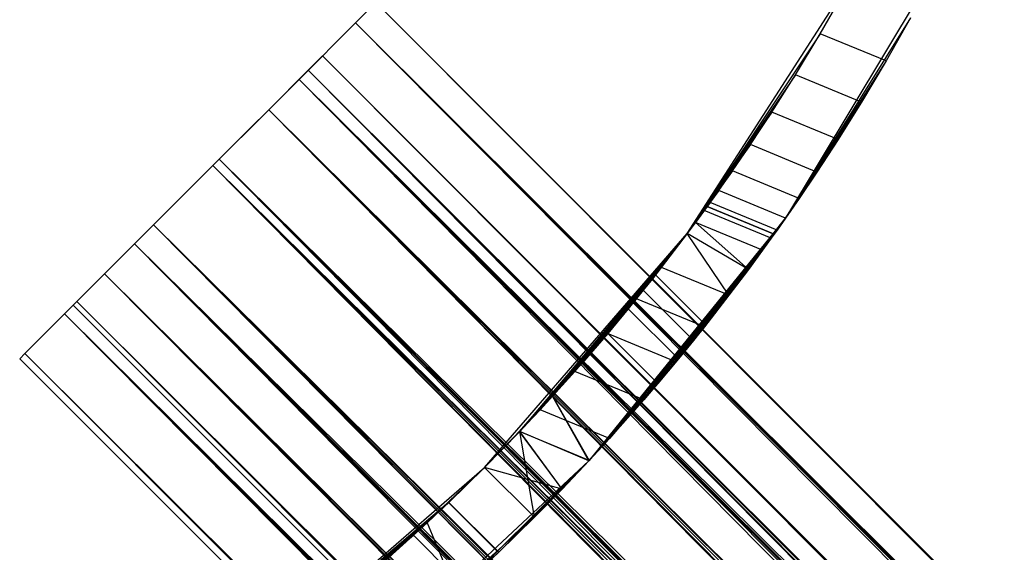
# Model space of a CAD drawing. Extents: x -28.1 to 0, y 0 to 28.1.
# Tile 95 of 215: x -13.239 to -12.47, y 12.809 to 13.226. Entities that reach past the tile are written whole.
import ezdxf

# ---------------------------------------------------------------- set-up
doc = ezdxf.new("R2010")
doc.units = 0
doc.header["$MEASUREMENT"] = 0
doc.layers.get('0').update_dxf_attribs({"color": 13, "linetype": 'CONTINUOUS'})

# ---------------------------------------------------------------- blocks, each defined once
blk = doc.blocks.new('ORTO_VIII_Z_ZAROWKA_OKAPO0')
at = {"color": 0}
for p, q in [((15.89502, 13.54127, 0.70072), (15.76927, 13.332, 0.70072)), ((15.89502, 13.54127, 0.70072), (15.76927, 13.332, 0.70072)), ((15.69258, 13.32005, 0.70072), (15.82332, 13.52349, 0.70072)), ((15.69258, 13.32005, 0.70072), (15.82332, 13.52349, 0.70072)), ((15.79639, 13.47601, 1.33444), (15.82332, 13.52349, 0.70072)), ((15.79639, 13.47601, 1.33444), (15.82332, 13.52349, 0.70072)), ((15.79639, 13.47601, 1.33444), (15.81569, 13.50968, 1.33064)), ((15.79639, 13.47601, 1.33444), (15.81569, 13.50968, 1.33064)), ((15.43337, 13.48465, 1.04811), (15.44931, 13.50059, 0.95663)), ((15.44931, 13.50059, 0.95663), (15.43337, 13.48465, 0.86515)), ((15.44931, 13.50059, 0.95663), (15.43337, 13.48465, 0.86515)), ((15.43337, 13.48465, 1.04811), (15.44931, 13.50059, 0.95663)), ((15.44931, 13.50059, 0.95663), (23.23514, 5.69667, 0.88682)), ((23.24317, 5.7047, 0.98036), (15.44931, 13.50059, 0.95663)), ((23.24317, 5.7047, 0.98036), (15.44931, 13.50059, 0.95663)), ((23.24419, 5.70571, 0.95663), (15.44931, 13.50059, 0.95663)), ((23.24419, 5.70571, 0.95663), (15.44931, 13.50059, 0.95663)), ((15.44931, 13.50059, 0.95663), (23.23514, 5.69667, 0.88682)), ((15.86695, 13.48844, 1.33064), (15.76927, 13.332, 0.70072)), ((15.86695, 13.48844, 1.33064), (15.76927, 13.332, 0.70072)), ((15.86695, 13.48844, 1.33064), (15.84785, 13.4548, 1.33442)), ((15.86695, 13.48844, 1.33064), (15.84785, 13.4548, 1.33442)), ((15.38919, 13.44047, 1.11863), (15.43337, 13.48465, 1.04811)), ((15.43337, 13.48465, 0.86515), (15.38919, 13.44047, 0.79462)), ((15.43337, 13.48465, 0.86515), (15.38919, 13.44047, 0.79462)), ((15.38919, 13.44047, 1.11863), (15.43337, 13.48465, 1.04811)), ((23.23514, 5.69667, 0.88682), (15.43337, 13.48465, 0.86515)), ((23.22824, 5.68977, 0.86515), (15.43337, 13.48465, 0.86515)), ((23.23514, 5.69667, 0.88682), (15.43337, 13.48465, 0.86515)), ((23.22824, 5.68977, 0.86515), (15.43337, 13.48465, 0.86515)), ((23.1973, 5.65882, 0.80928), (15.43337, 13.48465, 0.86515)), ((23.1973, 5.65882, 0.80928), (15.43337, 13.48465, 0.86515)), ((23.21955, 5.68107, 1.06845), (15.43337, 13.48465, 1.04811)), ((23.22824, 5.68977, 1.04811), (15.43337, 13.48465, 1.04811)), ((23.21955, 5.68107, 1.06845), (15.43337, 13.48465, 1.04811)), ((23.22824, 5.68977, 1.04811), (15.43337, 13.48465, 1.04811)), ((23.24317, 5.7047, 0.98036), (15.43337, 13.48465, 1.04811)), ((23.24317, 5.7047, 0.98036), (15.43337, 13.48465, 1.04811)), ((15.79639, 13.47601, 1.33444), (15.69258, 13.32005, 0.70072)), ((15.79639, 13.47601, 1.33444), (15.69258, 13.32005, 0.70072)), ((15.77714, 13.44411, 1.34563), (15.79639, 13.47601, 1.33444)), ((15.77714, 13.44411, 1.34563), (15.79639, 13.47601, 1.33444)), ((15.84785, 13.4548, 1.33442), (15.79639, 13.47601, 1.33444)), ((15.84785, 13.4548, 1.33442), (15.79639, 13.47601, 1.33444)), ((15.39639, 13.44767, 0.89259), (15.40755, 13.45883, 0.95663)), ((15.40755, 13.45883, 0.95663), (15.39639, 13.44767, 1.02066)), ((15.40755, 13.45883, 0.95663), (15.39639, 13.44767, 1.02066)), ((15.39639, 13.44767, 0.89259), (15.40755, 13.45883, 0.95663)), ((15.40755, 13.45883, 0.95663), (23.20243, 5.66395, 0.95663)), ((23.19127, 5.65279, 0.89259), (15.40755, 13.45883, 0.95663)), ((23.19127, 5.65279, 0.89259), (15.40755, 13.45883, 0.95663)), ((23.1961, 5.65762, 0.90776), (15.40755, 13.45883, 0.95663)), ((23.1961, 5.65762, 0.90776), (15.40755, 13.45883, 0.95663)), ((15.40755, 13.45883, 0.95663), (23.20243, 5.66395, 0.95663)), ((15.84785, 13.4548, 1.33442), (15.76927, 13.332, 0.70072)), ((15.84785, 13.4548, 1.33442), (15.76927, 13.332, 0.70072)), ((15.84785, 13.4548, 1.33442), (15.82871, 13.42275, 1.34563)), ((15.84785, 13.4548, 1.33442), (15.82871, 13.42275, 1.34563)), ((15.36547, 13.41675, 0.84322), (15.39639, 13.44767, 0.89259)), ((15.39639, 13.44767, 1.02066), (15.36547, 13.41675, 1.07003)), ((15.39639, 13.44767, 1.02066), (15.36547, 13.41675, 1.07003)), ((15.36547, 13.41675, 0.84322), (15.39639, 13.44767, 0.89259)), ((23.20243, 5.66395, 0.95663), (15.39639, 13.44767, 1.02066)), ((23.20172, 5.66324, 0.97324), (15.39639, 13.44767, 1.02066)), ((23.20243, 5.66395, 0.95663), (15.39639, 13.44767, 1.02066)), ((23.20172, 5.66324, 0.97324), (15.39639, 13.44767, 1.02066)), ((23.19127, 5.65279, 1.02066), (15.39639, 13.44767, 1.02066)), ((23.19127, 5.65279, 1.02066), (15.39639, 13.44767, 1.02066)), ((23.16034, 5.62187, 0.84322), (15.39639, 13.44767, 0.89259)), ((23.16961, 5.63113, 0.85349), (15.39639, 13.44767, 0.89259)), ((23.16034, 5.62187, 0.84322), (15.39639, 13.44767, 0.89259)), ((23.16961, 5.63113, 0.85349), (15.39639, 13.44767, 0.89259)), ((23.19127, 5.65279, 0.89259), (15.39639, 13.44767, 0.89259)), ((23.19127, 5.65279, 0.89259), (15.39639, 13.44767, 0.89259)), ((15.77714, 13.44411, 1.34563), (15.69258, 13.32005, 0.70072)), ((15.77714, 13.44411, 1.34563), (15.69258, 13.32005, 0.70072)), ((15.75867, 13.41491, 1.36383), (15.77714, 13.44411, 1.34563)), ((15.75867, 13.41491, 1.36383), (15.77714, 13.44411, 1.34563)), ((15.82871, 13.42275, 1.34563), (15.77714, 13.44411, 1.34563)), ((15.82871, 13.42275, 1.34563), (15.77714, 13.44411, 1.34563)), ((15.32689, 13.37817, 1.15204), (15.38919, 13.44047, 1.11863)), ((15.38919, 13.44047, 0.79462), (15.32689, 13.37817, 0.76121)), ((15.38919, 13.44047, 0.79462), (15.32689, 13.37817, 0.76121)), ((15.32689, 13.37817, 1.15204), (15.38919, 13.44047, 1.11863)), ((23.1973, 5.65882, 0.80928), (15.38919, 13.44047, 0.79462)), ((23.18406, 5.64559, 0.79462), (15.38919, 13.44047, 0.79462)), ((23.1973, 5.65882, 0.80928), (15.38919, 13.44047, 0.79462)), ((23.18406, 5.64559, 0.79462), (15.38919, 13.44047, 0.79462)), ((23.13831, 5.59983, 0.7655), (15.38919, 13.44047, 0.79462)), ((23.13831, 5.59983, 0.7655), (15.38919, 13.44047, 0.79462)), ((23.16968, 5.63121, 1.13093), (15.38919, 13.44047, 1.11863)), ((23.18406, 5.64559, 1.11863), (15.38919, 13.44047, 1.11863)), ((23.16968, 5.63121, 1.13093), (15.38919, 13.44047, 1.11863)), ((23.18406, 5.64559, 1.11863), (15.38919, 13.44047, 1.11863)), ((23.21955, 5.68107, 1.06845), (15.38919, 13.44047, 1.11863)), ((23.21955, 5.68107, 1.06845), (15.38919, 13.44047, 1.11863)), ((15.76927, 13.332, 0.70072), (15.82871, 13.42275, 1.34563)), ((15.76927, 13.332, 0.70072), (15.82871, 13.42275, 1.34563)), ((15.82871, 13.42275, 1.34563), (15.81047, 13.39357, 1.36375)), ((15.82871, 13.42275, 1.34563), (15.81047, 13.39357, 1.36375)), ((15.32186, 13.37314, 0.81984), (15.36547, 13.41675, 0.84322)), ((15.36547, 13.41675, 1.07003), (15.32186, 13.37314, 1.09342)), ((15.36547, 13.41675, 1.07003), (15.32186, 13.37314, 1.09342)), ((15.32186, 13.37314, 0.81984), (15.36547, 13.41675, 0.84322)), ((23.19127, 5.65279, 1.02066), (15.36547, 13.41675, 1.07003)), ((23.18518, 5.64671, 1.0349), (15.36547, 13.41675, 1.07003)), ((23.19127, 5.65279, 1.02066), (15.36547, 13.41675, 1.07003)), ((23.18518, 5.64671, 1.0349), (15.36547, 13.41675, 1.07003)), ((23.16034, 5.62187, 1.07003), (15.36547, 13.41675, 1.07003)), ((23.16034, 5.62187, 1.07003), (15.36547, 13.41675, 1.07003)), ((23.11674, 5.57826, 0.81984), (15.36547, 13.41675, 0.84322)), ((23.12831, 5.58984, 0.82284), (15.36547, 13.41675, 0.84322)), ((23.11674, 5.57826, 0.81984), (15.36547, 13.41675, 0.84322)), ((23.12831, 5.58984, 0.82284), (15.36547, 13.41675, 0.84322)), ((23.16034, 5.62187, 0.84322), (15.36547, 13.41675, 0.84322)), ((23.16034, 5.62187, 0.84322), (15.36547, 13.41675, 0.84322)), ((15.75867, 13.41491, 1.36383), (15.69258, 13.32005, 0.70072)), ((15.75867, 13.41491, 1.36383), (15.69258, 13.32005, 0.70072)), ((15.74194, 13.38956, 1.3883), (15.75867, 13.41491, 1.36383)), ((15.74194, 13.38956, 1.3883), (15.75867, 13.41491, 1.36383)), ((15.81047, 13.39357, 1.36375), (15.75867, 13.41491, 1.36383)), ((15.81047, 13.39357, 1.36375), (15.75867, 13.41491, 1.36383)), ((15.74194, 13.38956, 1.3883), (15.69258, 13.32005, 0.70072)), ((15.74194, 13.38956, 1.3883), (15.69258, 13.32005, 0.70072)), ((15.72781, 13.3689, 1.41816), (15.74194, 13.38956, 1.3883)), ((15.72781, 13.3689, 1.41816), (15.74194, 13.38956, 1.3883)), ((15.79386, 13.36806, 1.3883), (15.74194, 13.38956, 1.3883)), ((15.79386, 13.36806, 1.3883), (15.74194, 13.38956, 1.3883)), ((15.81047, 13.39357, 1.36375), (15.76927, 13.332, 0.70072)), ((15.81047, 13.39357, 1.36375), (15.76927, 13.332, 0.70072)), ((15.81047, 13.39357, 1.36375), (15.79386, 13.36806, 1.3883)), ((15.81047, 13.39357, 1.36375), (15.79386, 13.36806, 1.3883)), ((15.26076, 13.31204, 1.14069), (15.32689, 13.37817, 1.15204)), ((15.32689, 13.37817, 0.76121), (15.26076, 13.31204, 0.77257)), ((15.32689, 13.37817, 0.76121), (15.26076, 13.31204, 0.77257)), ((15.26076, 13.31204, 1.14069), (15.32689, 13.37817, 1.15204)), ((15.32186, 13.37314, 1.09342), (15.27556, 13.32684, 1.08547)), ((15.27556, 13.32684, 0.82779), (15.32186, 13.37314, 0.81984)), ((15.32186, 13.37314, 1.09342), (15.27556, 13.32684, 1.08547)), ((15.27556, 13.32684, 0.82779), (15.32186, 13.37314, 0.81984)), ((23.16034, 5.62187, 1.07003), (15.32186, 13.37314, 1.09342)), ((23.15027, 5.6118, 1.07864), (15.32186, 13.37314, 1.09342)), ((23.16034, 5.62187, 1.07003), (15.32186, 13.37314, 1.09342)), ((23.15027, 5.6118, 1.07864), (15.32186, 13.37314, 1.09342)), ((23.11674, 5.57826, 1.09342), (15.32186, 13.37314, 1.09342)), ((23.11674, 5.57826, 1.09342), (15.32186, 13.37314, 1.09342)), ((23.07044, 5.53197, 0.82779), (15.32186, 13.37314, 0.81984)), ((23.08167, 5.5432, 0.82284), (15.32186, 13.37314, 0.81984)), ((23.07044, 5.53197, 0.82779), (15.32186, 13.37314, 0.81984)), ((23.08167, 5.5432, 0.82284), (15.32186, 13.37314, 0.81984)), ((23.11674, 5.57826, 0.81984), (15.32186, 13.37314, 0.81984)), ((23.11674, 5.57826, 0.81984), (15.32186, 13.37314, 0.81984)), ((23.13831, 5.59983, 0.7655), (15.32689, 13.37817, 0.76121)), ((23.12177, 5.5833, 0.76121), (15.32689, 13.37817, 0.76121)), ((23.13831, 5.59983, 0.7655), (15.32689, 13.37817, 0.76121)), ((23.12177, 5.5833, 0.76121), (15.32689, 13.37817, 0.76121)), ((23.07168, 5.53321, 0.7655), (15.32689, 13.37817, 0.76121)), ((23.07168, 5.53321, 0.7655), (15.32689, 13.37817, 0.76121)), ((23.10499, 5.56652, 1.15348), (15.32689, 13.37817, 1.15204)), ((23.12177, 5.5833, 1.15204), (15.32689, 13.37817, 1.15204)), ((23.10499, 5.56652, 1.15348), (15.32689, 13.37817, 1.15204)), ((23.12177, 5.5833, 1.15204), (15.32689, 13.37817, 1.15204)), ((23.16968, 5.63121, 1.13093), (15.32689, 13.37817, 1.15204)), ((23.16968, 5.63121, 1.13093), (15.32689, 13.37817, 1.15204)), ((15.72781, 13.3689, 1.41816), (15.69258, 13.32005, 0.70072)), ((15.72781, 13.3689, 1.41816), (15.69258, 13.32005, 0.70072)), ((15.7171, 13.35366, 1.45216), (15.72781, 13.3689, 1.41816)), ((15.7171, 13.35366, 1.45216), (15.72781, 13.3689, 1.41816)), ((15.77994, 13.34741, 1.41801), (15.72781, 13.3689, 1.41816)), ((15.77994, 13.34741, 1.41801), (15.72781, 13.3689, 1.41816)), ((15.79386, 13.36806, 1.3883), (15.76927, 13.332, 0.70072)), ((15.79386, 13.36806, 1.3883), (15.76927, 13.332, 0.70072)), ((15.79386, 13.36806, 1.3883), (15.77994, 13.34741, 1.41801)), ((15.79386, 13.36806, 1.3883), (15.77994, 13.34741, 1.41801)), ((15.7171, 13.35366, 1.45216), (15.69258, 13.32005, 0.70072)), ((15.7171, 13.35366, 1.45216), (15.69258, 13.32005, 0.70072)), ((15.7104, 13.34431, 1.48911), (15.7171, 13.35366, 1.45216)), ((15.7104, 13.34431, 1.48911), (15.7171, 13.35366, 1.45216)), ((15.76927, 13.332, 1.45229), (15.7171, 13.35366, 1.45216)), ((15.76927, 13.332, 1.45229), (15.7171, 13.35366, 1.45216)), ((15.7104, 13.34431, 1.48911), (15.69258, 13.32005, 0.70072)), ((15.7104, 13.34431, 1.48911), (15.69258, 13.32005, 0.70072)), ((15.70813, 13.34116, 1.76371), (15.69258, 13.32005, 1.86053)), ((15.70813, 13.34116, 1.52749), (15.69258, 13.32005, 0.70072)), ((15.70813, 13.34116, 1.76371), (15.69258, 13.32005, 1.86053)), ((15.70813, 13.34116, 1.52749), (15.69258, 13.32005, 0.70072)), ((15.70813, 13.34116, 1.76371), (15.69902, 13.32872, 1.83905)), ((15.70813, 13.34116, 1.76371), (15.69902, 13.32872, 1.83905)), ((15.70582, 13.33798, 1.80232), (15.70813, 13.34116, 1.76371)), ((15.70582, 13.33798, 1.80232), (15.70813, 13.34116, 1.76371)), ((15.70813, 13.34116, 1.52749), (15.7104, 13.34431, 1.48911)), ((15.70813, 13.34116, 1.52749), (15.7104, 13.34431, 1.48911)), ((15.70813, 13.34116, 1.76371), (15.70813, 13.34116, 1.52749)), ((15.70813, 13.34116, 1.76371), (15.70813, 13.34116, 1.52749)), ((15.70813, 13.34116, 1.76371), (15.76044, 13.3195, 1.76371)), ((15.76044, 13.3195, 1.52749), (15.70813, 13.34116, 1.52749)), ((15.76044, 13.3195, 1.52749), (15.70813, 13.34116, 1.52749)), ((15.70813, 13.34116, 1.76371), (15.76044, 13.3195, 1.76371)), ((15.7627, 13.32267, 1.48901), (15.7104, 13.34431, 1.48911)), ((15.7627, 13.32267, 1.48901), (15.7104, 13.34431, 1.48911)), ((15.76927, 13.332, 0.70072), (15.77994, 13.34741, 1.41801)), ((15.77994, 13.34741, 1.41801), (15.76927, 13.332, 1.45229)), ((15.76927, 13.332, 0.70072), (15.77994, 13.34741, 1.41801)), ((15.77994, 13.34741, 1.41801), (15.76927, 13.332, 1.45229)), ((15.69902, 13.32872, 1.83905), (15.70582, 13.33798, 1.80232)), ((15.69902, 13.32872, 1.83905), (15.70582, 13.33798, 1.80232)), ((15.75818, 13.31634, 1.8021), (15.70582, 13.33798, 1.80232)), ((15.75818, 13.31634, 1.8021), (15.70582, 13.33798, 1.80232)), ((15.27556, 13.32684, 1.08547), (15.23718, 13.28846, 1.048)), ((15.23718, 13.28846, 0.86525), (15.27556, 13.32684, 0.82779)), ((15.27556, 13.32684, 1.08547), (15.23718, 13.28846, 1.048)), ((15.23718, 13.28846, 0.86525), (15.27556, 13.32684, 0.82779)), ((23.11674, 5.57826, 1.09342), (15.27556, 13.32684, 1.08547)), ((23.10499, 5.56652, 1.09442), (15.27556, 13.32684, 1.08547)), ((23.11674, 5.57826, 1.09342), (15.27556, 13.32684, 1.08547)), ((23.10499, 5.56652, 1.09442), (15.27556, 13.32684, 1.08547)), ((23.07044, 5.53197, 1.08547), (15.27556, 13.32684, 1.08547)), ((23.07044, 5.53197, 1.08547), (15.27556, 13.32684, 1.08547)), ((23.03206, 5.49359, 0.86525), (15.27556, 13.32684, 0.82779)), ((23.04038, 5.50191, 0.85349), (15.27556, 13.32684, 0.82779)), ((23.03206, 5.49359, 0.86525), (15.27556, 13.32684, 0.82779)), ((23.04038, 5.50191, 0.85349), (15.27556, 13.32684, 0.82779)), ((23.07044, 5.53197, 0.82779), (15.27556, 13.32684, 0.82779)), ((23.07044, 5.53197, 0.82779), (15.27556, 13.32684, 0.82779)), ((15.76927, 13.332, 0.70072), (15.61562, 13.14226, 0.70072)), ((15.76927, 13.332, 0.70072), (15.61562, 13.14226, 0.70072)), ((15.76927, 13.332, 1.45229), (15.62633, 13.15385, 1.14213)), ((15.76927, 13.332, 1.45229), (15.62633, 13.15385, 1.14213)), ((15.64959, 13.17976, 0.78972), (15.76927, 13.332, 0.70072)), ((15.64959, 13.17976, 0.78972), (15.76927, 13.332, 0.70072)), ((15.76927, 13.332, 1.45229), (15.6496, 13.17976, 1.12353)), ((15.76927, 13.332, 1.45229), (15.6496, 13.17976, 1.12353)), ((15.66951, 13.20279, 1.09861), (15.76927, 13.332, 1.45229)), ((15.66951, 13.20279, 1.09861), (15.76927, 13.332, 1.45229)), ((15.66951, 13.20279, 0.81465), (15.76927, 13.332, 0.70072)), ((15.66951, 13.20279, 0.81465), (15.76927, 13.332, 0.70072)), ((15.68564, 13.22206, 1.06809), (15.76927, 13.332, 1.45229)), ((15.68564, 13.22206, 1.06809), (15.76927, 13.332, 1.45229)), ((15.68564, 13.22206, 0.84516), (15.76927, 13.332, 0.70072)), ((15.68564, 13.22206, 0.84516), (15.76927, 13.332, 0.70072)), ((15.69258, 13.32005, 1.86053), (15.69902, 13.32872, 1.83905)), ((15.69258, 13.32005, 1.86053), (15.69902, 13.32872, 1.83905)), ((15.76927, 13.332, 1.45229), (15.69739, 13.23646, 1.03347)), ((15.76927, 13.332, 1.45229), (15.69739, 13.23646, 1.03347)), ((15.69739, 13.23646, 0.87979), (15.76927, 13.332, 0.70072)), ((15.69739, 13.23646, 0.87979), (15.76927, 13.332, 0.70072)), ((15.74034, 13.2919, 1.8731), (15.69902, 13.32872, 1.83905)), ((15.74034, 13.2919, 1.8731), (15.69902, 13.32872, 1.83905)), ((15.75144, 13.307, 1.83905), (15.69902, 13.32872, 1.83905)), ((15.75144, 13.307, 1.83905), (15.69902, 13.32872, 1.83905)), ((15.70459, 13.24544, 0.99575), (15.76927, 13.332, 1.45229)), ((15.70459, 13.24544, 0.99575), (15.76927, 13.332, 1.45229)), ((15.70459, 13.24544, 0.9175), (15.76927, 13.332, 0.70072)), ((15.70459, 13.24544, 0.9175), (15.76927, 13.332, 0.70072)), ((15.707, 13.24847, 0.95663), (15.76927, 13.332, 1.45229)), ((15.707, 13.24847, 0.95663), (15.76927, 13.332, 1.45229)), ((15.707, 13.24847, 0.95663), (15.76927, 13.332, 0.70072)), ((15.707, 13.24847, 0.95663), (15.76927, 13.332, 0.70072)), ((15.76927, 13.332, 1.45229), (15.7627, 13.32267, 1.48901)), ((15.76927, 13.332, 1.45229), (15.7627, 13.32267, 1.48901)), ((15.76927, 13.332, 0.70072), (15.76927, 13.332, 1.45229)), ((15.76927, 13.332, 0.70072), (15.76927, 13.332, 1.45229)), ((15.53422, 13.13729, 0.70072), (15.69258, 13.32005, 0.70072)), ((15.53422, 13.13729, 0.70072), (15.69258, 13.32005, 0.70072)), ((15.56165, 13.16537, 0.75971), (15.69258, 13.32005, 0.70072)), ((15.56165, 13.16537, 0.75971), (15.69258, 13.32005, 0.70072)), ((15.58732, 13.19286, 0.77112), (15.69258, 13.32005, 0.70072)), ((15.58732, 13.19286, 0.77112), (15.69258, 13.32005, 0.70072)), ((15.58732, 13.19286, 1.14213), (15.69258, 13.32005, 1.86053)), ((15.58732, 13.19286, 1.14213), (15.69258, 13.32005, 1.86053)), ((15.69258, 13.32005, 0.70072), (15.61054, 13.21881, 0.78972)), ((15.69258, 13.32005, 0.70072), (15.61054, 13.21881, 0.78972)), ((15.61054, 13.21882, 1.12353), (15.69258, 13.32005, 1.86053)), ((15.61054, 13.21882, 1.12353), (15.69258, 13.32005, 1.86053)), ((15.7627, 13.32267, 1.48901), (15.61586, 13.14251, 1.14779)), ((15.7627, 13.32267, 1.48901), (15.61586, 13.14251, 1.14779)), ((15.76044, 13.3195, 1.52749), (15.61586, 13.14251, 1.14779)), ((15.76044, 13.3195, 1.52749), (15.61586, 13.14251, 1.14779)), ((15.76044, 13.3195, 1.76371), (15.61586, 13.14251, 1.14779)), ((15.76044, 13.3195, 1.76371), (15.61586, 13.14251, 1.14779)), ((15.7627, 13.32267, 1.48901), (15.62633, 13.15385, 1.14213)), ((15.7627, 13.32267, 1.48901), (15.62633, 13.15385, 1.14213)), ((15.6304, 13.2419, 0.81465), (15.69258, 13.32005, 0.70072)), ((15.6304, 13.2419, 0.81465), (15.69258, 13.32005, 0.70072)), ((15.6304, 13.2419, 1.09861), (15.69258, 13.32005, 1.86053)), ((15.6304, 13.2419, 1.09861), (15.69258, 13.32005, 1.86053)), ((15.64648, 13.26122, 0.84516), (15.69258, 13.32005, 0.70072)), ((15.64648, 13.26122, 0.84516), (15.69258, 13.32005, 0.70072)), ((15.64648, 13.26122, 1.06809), (15.69258, 13.32005, 1.86053)), ((15.64648, 13.26122, 1.06809), (15.69258, 13.32005, 1.86053)), ((15.65819, 13.27566, 0.87979), (15.69258, 13.32005, 0.70072)), ((15.65819, 13.27566, 0.87979), (15.69258, 13.32005, 0.70072)), ((15.65819, 13.27566, 1.03347), (15.69258, 13.32005, 1.86053)), ((15.65819, 13.27566, 1.03347), (15.69258, 13.32005, 1.86053)), ((15.66536, 13.28467, 0.99575), (15.69258, 13.32005, 1.86053)), ((15.69258, 13.32005, 0.70072), (15.66536, 13.28467, 0.9175)), ((15.69258, 13.32005, 0.70072), (15.66536, 13.28467, 0.9175)), ((15.66536, 13.28467, 0.99575), (15.69258, 13.32005, 1.86053)), ((15.69258, 13.32005, 1.86053), (15.66776, 13.28771, 0.95663)), ((15.69258, 13.32005, 1.86053), (15.66776, 13.28771, 0.95663)), ((15.69258, 13.32005, 0.70072), (15.66776, 13.28771, 0.95663)), ((15.69258, 13.32005, 0.70072), (15.66776, 13.28771, 0.95663)), ((15.67235, 13.29357, 1.90291), (15.69258, 13.32005, 1.86053)), ((15.67235, 13.29357, 1.90291), (15.69258, 13.32005, 1.86053)), ((15.69258, 13.32005, 1.86053), (15.69258, 13.32005, 0.70072)), ((15.69258, 13.32005, 1.86053), (15.69258, 13.32005, 0.70072)), ((15.72512, 13.27172, 1.90291), (15.69258, 13.32005, 1.86053)), ((15.72512, 13.27172, 1.90291), (15.69258, 13.32005, 1.86053)), ((15.74034, 13.2919, 1.8731), (15.69258, 13.32005, 1.86053)), ((15.74034, 13.2919, 1.8731), (15.69258, 13.32005, 1.86053)), ((15.76044, 13.3195, 1.76371), (15.69842, 13.23773, 1.86214)), ((15.76044, 13.3195, 1.76371), (15.69842, 13.23773, 1.86214)), ((15.76044, 13.3195, 1.76371), (15.75818, 13.31634, 1.8021)), ((15.76044, 13.3195, 1.76371), (15.75818, 13.31634, 1.8021)), ((15.7627, 13.32267, 1.48901), (15.76044, 13.3195, 1.52749)), ((15.7627, 13.32267, 1.48901), (15.76044, 13.3195, 1.52749)), ((15.76044, 13.3195, 1.52749), (15.76044, 13.3195, 1.76371)), ((15.76044, 13.3195, 1.52749), (15.76044, 13.3195, 1.76371)), ((15.20593, 13.25721, 1.08716), (15.26076, 13.31204, 1.14069)), ((15.26076, 13.31204, 0.77257), (15.20593, 13.25721, 0.82609)), ((15.26076, 13.31204, 0.77257), (15.20593, 13.25721, 0.82609)), ((15.20593, 13.25721, 1.08716), (15.26076, 13.31204, 1.14069)), ((23.07168, 5.53321, 0.7655), (15.26076, 13.31204, 0.77257)), ((23.05563, 5.51716, 0.77257), (15.26076, 13.31204, 0.77257)), ((23.07168, 5.53321, 0.7655), (15.26076, 13.31204, 0.77257)), ((23.05563, 5.51716, 0.77257), (15.26076, 13.31204, 0.77257)), ((23.01269, 5.47422, 0.80928), (15.26076, 13.31204, 0.77257)), ((23.01269, 5.47422, 0.80928), (15.26076, 13.31204, 0.77257)), ((23.04031, 5.50183, 1.13093), (15.26076, 13.31204, 1.14069)), ((23.05563, 5.51716, 1.14069), (15.26076, 13.31204, 1.14069)), ((23.04031, 5.50183, 1.13093), (15.26076, 13.31204, 1.14069)), ((23.05563, 5.51716, 1.14069), (15.26076, 13.31204, 1.14069)), ((23.10499, 5.56652, 1.15348), (15.26076, 13.31204, 1.14069)), ((23.10499, 5.56652, 1.15348), (15.26076, 13.31204, 1.14069)), ((15.75818, 13.31634, 1.8021), (15.69842, 13.23773, 1.86214)), ((15.75818, 13.31634, 1.8021), (15.69842, 13.23773, 1.86214)), ((15.75818, 13.31634, 1.8021), (15.75144, 13.307, 1.83905)), ((15.75818, 13.31634, 1.8021), (15.75144, 13.307, 1.83905)), ((15.69842, 13.23773, 1.86214), (15.75144, 13.307, 1.83905)), ((15.69842, 13.23773, 1.86214), (15.75144, 13.307, 1.83905)), ((15.75144, 13.307, 1.83905), (15.74034, 13.2919, 1.8731)), ((15.75144, 13.307, 1.83905), (15.74034, 13.2919, 1.8731)), ((15.23718, 13.28846, 1.048), (15.21551, 13.26679, 0.9896)), ((15.21551, 13.26679, 0.92365), (15.23718, 13.28846, 0.86525)), ((15.23718, 13.28846, 1.048), (15.21551, 13.26679, 0.9896)), ((15.21551, 13.26679, 0.92365), (15.23718, 13.28846, 0.86525)), ((23.07044, 5.53197, 1.08547), (15.23718, 13.28846, 1.048)), ((23.05971, 5.52124, 1.07864), (15.23718, 13.28846, 1.048)), ((23.07044, 5.53197, 1.08547), (15.23718, 13.28846, 1.048)), ((23.05971, 5.52124, 1.07864), (15.23718, 13.28846, 1.048)), ((23.03206, 5.49359, 1.048), (15.23718, 13.28846, 1.048)), ((23.03206, 5.49359, 1.048), (15.23718, 13.28846, 1.048)), ((23.01039, 5.47191, 0.92365), (15.23718, 13.28846, 0.86525)), ((23.01389, 5.47541, 0.90776), (15.23718, 13.28846, 0.86525)), ((23.01039, 5.47191, 0.92365), (15.23718, 13.28846, 0.86525)), ((23.01389, 5.47541, 0.90776), (15.23718, 13.28846, 0.86525)), ((23.03206, 5.49359, 0.86525), (15.23718, 13.28846, 0.86525)), ((23.03206, 5.49359, 0.86525), (15.23718, 13.28846, 0.86525)), ((15.56156, 13.16527, 1.15357), (15.67235, 13.29357, 1.90291)), ((15.56156, 13.16527, 1.15357), (15.67235, 13.29357, 1.90291)), ((15.58732, 13.19286, 1.14213), (15.67235, 13.29357, 1.90291)), ((15.58732, 13.19286, 1.14213), (15.67235, 13.29357, 1.90291)), ((15.65286, 13.26905, 1.92758), (15.67235, 13.29357, 1.90291)), ((15.65286, 13.26905, 1.92758), (15.67235, 13.29357, 1.90291)), ((15.66776, 13.28771, 0.95663), (15.66536, 13.28467, 0.99575)), ((15.66536, 13.28467, 0.9175), (15.66776, 13.28771, 0.95663)), ((15.66536, 13.28467, 0.9175), (15.66776, 13.28771, 0.95663)), ((15.66776, 13.28771, 0.95663), (15.66536, 13.28467, 0.99575)), ((15.707, 13.24847, 0.95663), (15.66776, 13.28771, 0.95663)), ((15.707, 13.24847, 0.95663), (15.66776, 13.28771, 0.95663)), ((15.72512, 13.27172, 1.90291), (15.67235, 13.29357, 1.90291)), ((15.72512, 13.27172, 1.90291), (15.67235, 13.29357, 1.90291)), ((15.74034, 13.2919, 1.8731), (15.69842, 13.23773, 1.86214)), ((15.74034, 13.2919, 1.8731), (15.69842, 13.23773, 1.86214)), ((15.74034, 13.2919, 1.8731), (15.72512, 13.27172, 1.90291)), ((15.74034, 13.2919, 1.8731), (15.72512, 13.27172, 1.90291)), ((15.65819, 13.27566, 0.87979), (15.66536, 13.28467, 0.9175)), ((15.66536, 13.28467, 0.99575), (15.65819, 13.27566, 1.03347)), ((15.65819, 13.27566, 0.87979), (15.66536, 13.28467, 0.9175)), ((15.66536, 13.28467, 0.99575), (15.65819, 13.27566, 1.03347)), ((15.70459, 13.24544, 0.9175), (15.66536, 13.28467, 0.9175)), ((15.70459, 13.24544, 0.9175), (15.66536, 13.28467, 0.9175)), ((15.70459, 13.24544, 0.99575), (15.66536, 13.28467, 0.99575)), ((15.70459, 13.24544, 0.99575), (15.66536, 13.28467, 0.99575)), ((15.64648, 13.26122, 0.84516), (15.65819, 13.27566, 0.87979)), ((15.65819, 13.27566, 1.03347), (15.64648, 13.26122, 1.06809)), ((15.64648, 13.26122, 0.84516), (15.65819, 13.27566, 0.87979)), ((15.65819, 13.27566, 1.03347), (15.64648, 13.26122, 1.06809)), ((15.69739, 13.23646, 0.87979), (15.65819, 13.27566, 0.87979)), ((15.69739, 13.23646, 0.87979), (15.65819, 13.27566, 0.87979)), ((15.69739, 13.23646, 1.03347), (15.65819, 13.27566, 1.03347)), ((15.69739, 13.23646, 1.03347), (15.65819, 13.27566, 1.03347)), ((15.72512, 13.27172, 1.90291), (15.69842, 13.23773, 1.86214)), ((15.72512, 13.27172, 1.90291), (15.69842, 13.23773, 1.86214)), ((15.72512, 13.27172, 1.90291), (15.70597, 13.24717, 1.9275)), ((15.72512, 13.27172, 1.90291), (15.70597, 13.24717, 1.9275)), ((15.21551, 13.26679, 0.9896), (15.21268, 13.26396, 0.95663)), ((15.21268, 13.26396, 0.95663), (15.21551, 13.26679, 0.92365)), ((15.21551, 13.26679, 0.9896), (15.21268, 13.26396, 0.95663)), ((15.21268, 13.26396, 0.95663), (15.21551, 13.26679, 0.92365)), ((23.01039, 5.47191, 0.9896), (15.21268, 13.26396, 0.95663)), ((23.01039, 5.47191, 0.9896), (15.21268, 13.26396, 0.95663)), ((23.03206, 5.49359, 1.048), (15.21551, 13.26679, 0.9896)), ((23.02481, 5.48633, 1.0349), (15.21551, 13.26679, 0.9896)), ((23.03206, 5.49359, 1.048), (15.21551, 13.26679, 0.9896)), ((23.02481, 5.48633, 1.0349), (15.21551, 13.26679, 0.9896)), ((23.01039, 5.47191, 0.9896), (15.21551, 13.26679, 0.9896)), ((23.01039, 5.47191, 0.9896), (15.21551, 13.26679, 0.9896)), ((23.01039, 5.47191, 0.9896), (15.21551, 13.26679, 0.92365)), ((23.00827, 5.46979, 0.97324), (15.21551, 13.26679, 0.92365)), ((23.01039, 5.47191, 0.9896), (15.21551, 13.26679, 0.92365)), ((23.00827, 5.46979, 0.97324), (15.21551, 13.26679, 0.92365)), ((23.01039, 5.47191, 0.92365), (15.21551, 13.26679, 0.92365)), ((23.01039, 5.47191, 0.92365), (15.21551, 13.26679, 0.92365)), ((15.65286, 13.26905, 1.92758), (15.56156, 13.16527, 1.15357)), ((15.65286, 13.26905, 1.92758), (15.56156, 13.16527, 1.15357)), ((15.63035, 13.24185, 1.94558), (15.65286, 13.26905, 1.92758)), ((15.63035, 13.24185, 1.94558), (15.65286, 13.26905, 1.92758)), ((15.70597, 13.24717, 1.9275), (15.65286, 13.26905, 1.92758)), ((15.70597, 13.24717, 1.9275), (15.65286, 13.26905, 1.92758)), ((15.17497, 13.22625, 1.00374), (15.20593, 13.25721, 1.08716)), ((15.20593, 13.25721, 0.82609), (15.17497, 13.22625, 0.90952)), ((15.20593, 13.25721, 0.82609), (15.17497, 13.22625, 0.90952)), ((15.17497, 13.22625, 1.00374), (15.20593, 13.25721, 1.08716)), ((23.01269, 5.47422, 0.80928), (15.20593, 13.25721, 0.82609)), ((15.20593, 13.25721, 0.82609), (22.97484, 5.43637, 0.88682)), ((15.20593, 13.25721, 0.82609), (22.97484, 5.43637, 0.88682)), ((15.20593, 13.25721, 0.82609), (23.00081, 5.46233, 0.82609)), ((15.20593, 13.25721, 0.82609), (23.00081, 5.46233, 0.82609)), ((23.01269, 5.47422, 0.80928), (15.20593, 13.25721, 0.82609)), ((22.99044, 5.45196, 1.06845), (15.20593, 13.25721, 1.08716)), ((23.00081, 5.46233, 1.08716), (15.20593, 13.25721, 1.08716)), ((22.99044, 5.45196, 1.06845), (15.20593, 13.25721, 1.08716)), ((23.00081, 5.46233, 1.08716), (15.20593, 13.25721, 1.08716)), ((23.04031, 5.50183, 1.13093), (15.20593, 13.25721, 1.08716)), ((23.04031, 5.50183, 1.13093), (15.20593, 13.25721, 1.08716)), ((15.6304, 13.2419, 0.81465), (15.64648, 13.26122, 0.84516)), ((15.64648, 13.26122, 1.06809), (15.6304, 13.2419, 1.09861)), ((15.6304, 13.2419, 0.81465), (15.64648, 13.26122, 0.84516)), ((15.64648, 13.26122, 1.06809), (15.6304, 13.2419, 1.09861)), ((15.68564, 13.22206, 0.84516), (15.64648, 13.26122, 0.84516)), ((15.68564, 13.22206, 0.84516), (15.64648, 13.26122, 0.84516)), ((15.68564, 13.22206, 1.06809), (15.64648, 13.26122, 1.06809)), ((15.68564, 13.22206, 1.06809), (15.64648, 13.26122, 1.06809)), ((15.63035, 13.24185, 1.94558), (15.56156, 13.16527, 1.15357)), ((15.63035, 13.24185, 1.94558), (15.56156, 13.16527, 1.15357)), ((15.60472, 13.2122, 1.95684), (15.63035, 13.24185, 1.94558)), ((15.60472, 13.2122, 1.95684), (15.63035, 13.24185, 1.94558)), ((15.61054, 13.21881, 0.78972), (15.6304, 13.2419, 0.81465)), ((15.6304, 13.2419, 1.09861), (15.61054, 13.21882, 1.12353)), ((15.61054, 13.21881, 0.78972), (15.6304, 13.2419, 0.81465)), ((15.6304, 13.2419, 1.09861), (15.61054, 13.21882, 1.12353)), ((15.68372, 13.21974, 1.94558), (15.63035, 13.24185, 1.94558)), ((15.68372, 13.21974, 1.94558), (15.63035, 13.24185, 1.94558)), ((15.66951, 13.20279, 0.81465), (15.6304, 13.2419, 0.81465)), ((15.66951, 13.20279, 0.81465), (15.6304, 13.2419, 0.81465)), ((15.66951, 13.20279, 1.09861), (15.6304, 13.2419, 1.09861)), ((15.66951, 13.20279, 1.09861), (15.6304, 13.2419, 1.09861)), ((15.70597, 13.24717, 1.9275), (15.68372, 13.21974, 1.94558)), ((15.70597, 13.24717, 1.9275), (15.68372, 13.21974, 1.94558)), ((15.69739, 13.23646, 1.03347), (15.70459, 13.24544, 0.99575)), ((15.70459, 13.24544, 0.9175), (15.69739, 13.23646, 0.87979)), ((15.70459, 13.24544, 0.9175), (15.69739, 13.23646, 0.87979)), ((15.69739, 13.23646, 1.03347), (15.70459, 13.24544, 0.99575)), ((15.69842, 13.23773, 1.86214), (15.70597, 13.24717, 1.9275)), ((15.69842, 13.23773, 1.86214), (15.70597, 13.24717, 1.9275)), ((15.70459, 13.24544, 0.99575), (15.707, 13.24847, 0.95663)), ((15.707, 13.24847, 0.95663), (15.70459, 13.24544, 0.9175)), ((15.707, 13.24847, 0.95663), (15.70459, 13.24544, 0.9175)), ((15.70459, 13.24544, 0.99575), (15.707, 13.24847, 0.95663)), ((15.61586, 13.14251, 1.14779), (15.69842, 13.23773, 1.86214)), ((15.61586, 13.14251, 1.14779), (15.69842, 13.23773, 1.86214)), ((15.69842, 13.23773, 1.86214), (15.63171, 13.15975, 1.96056)), ((15.69842, 13.23773, 1.86214), (15.63171, 13.15975, 1.96056)), ((15.65852, 13.18999, 1.95682), (15.69842, 13.23773, 1.86214)), ((15.65852, 13.18999, 1.95682), (15.69842, 13.23773, 1.86214)), ((15.68372, 13.21974, 1.94558), (15.69842, 13.23773, 1.86214)), ((15.68372, 13.21974, 1.94558), (15.69842, 13.23773, 1.86214)), ((15.68564, 13.22206, 1.06809), (15.69739, 13.23646, 1.03347)), ((15.69739, 13.23646, 0.87979), (15.68564, 13.22206, 0.84516)), ((15.69739, 13.23646, 0.87979), (15.68564, 13.22206, 0.84516)), ((15.68564, 13.22206, 1.06809), (15.69739, 13.23646, 1.03347)), ((15.17497, 13.22625, 0.90952), (15.17092, 13.2222, 0.95663)), ((15.17092, 13.2222, 0.95663), (15.17497, 13.22625, 1.00374)), ((15.17092, 13.2222, 0.95663), (15.17497, 13.22625, 1.00374)), ((15.17497, 13.22625, 0.90952), (15.17092, 13.2222, 0.95663)), ((22.96681, 5.42834, 0.98036), (15.17497, 13.22625, 1.00374)), ((15.17497, 13.22625, 1.00374), (22.9658, 5.42732, 0.95663)), ((15.17497, 13.22625, 1.00374), (22.9658, 5.42732, 0.95663)), ((15.17497, 13.22625, 0.90952), (22.96984, 5.43137, 0.90952)), ((15.17497, 13.22625, 0.90952), (22.96984, 5.43137, 0.90952)), ((15.17497, 13.22625, 0.90952), (22.97484, 5.43637, 0.88682)), ((15.17497, 13.22625, 0.90952), (22.97484, 5.43637, 0.88682)), ((22.96984, 5.43137, 1.00374), (15.17497, 13.22625, 1.00374)), ((22.96681, 5.42834, 0.98036), (15.17497, 13.22625, 1.00374)), ((22.96984, 5.43137, 1.00374), (15.17497, 13.22625, 1.00374)), ((22.99044, 5.45196, 1.06845), (15.17497, 13.22625, 1.00374)), ((22.99044, 5.45196, 1.06845), (15.17497, 13.22625, 1.00374)), ((15.17092, 13.2222, 0.95663), (22.9658, 5.42732, 0.95663)), ((15.17092, 13.2222, 0.95663), (22.9658, 5.42732, 0.95663)), ((15.61054, 13.21882, 1.12353), (15.58732, 13.19286, 1.14213)), ((15.61054, 13.21882, 1.12353), (15.58732, 13.19286, 1.14213)), ((15.58732, 13.19286, 0.77112), (15.61054, 13.21881, 0.78972)), ((15.58732, 13.19286, 0.77112), (15.61054, 13.21881, 0.78972)), ((15.6496, 13.17976, 1.12353), (15.61054, 13.21882, 1.12353)), ((15.6496, 13.17976, 1.12353), (15.61054, 13.21882, 1.12353)), ((15.64959, 13.17976, 0.78972), (15.61054, 13.21881, 0.78972)), ((15.64959, 13.17976, 0.78972), (15.61054, 13.21881, 0.78972)), ((15.68372, 13.21974, 1.94558), (15.65852, 13.18999, 1.95682)), ((15.68372, 13.21974, 1.94558), (15.65852, 13.18999, 1.95682)), ((15.66951, 13.20279, 1.09861), (15.68564, 13.22206, 1.06809)), ((15.68564, 13.22206, 0.84516), (15.66951, 13.20279, 0.81465)), ((15.68564, 13.22206, 0.84516), (15.66951, 13.20279, 0.81465)), ((15.66951, 13.20279, 1.09861), (15.68564, 13.22206, 1.06809)), ((15.60472, 13.2122, 1.95684), (15.56156, 13.16527, 1.15357)), ((15.60472, 13.2122, 1.95684), (15.56156, 13.16527, 1.15357)), ((15.5775, 13.1822, 1.96056), (15.60472, 13.2122, 1.95684)), ((15.5775, 13.1822, 1.96056), (15.60472, 13.2122, 1.95684)), ((15.65852, 13.18999, 1.95682), (15.60472, 13.2122, 1.95684)), ((15.65852, 13.18999, 1.95682), (15.60472, 13.2122, 1.95684)), ((15.66951, 13.20279, 0.81465), (15.64959, 13.17976, 0.78972)), ((15.66951, 13.20279, 0.81465), (15.64959, 13.17976, 0.78972)), ((15.6496, 13.17976, 1.12353), (15.66951, 13.20279, 1.09861)), ((15.6496, 13.17976, 1.12353), (15.66951, 13.20279, 1.09861)), ((15.58732, 13.19286, 1.14213), (15.56156, 13.16527, 1.15357)), ((15.58732, 13.19286, 1.14213), (15.56156, 13.16527, 1.15357)), ((15.56165, 13.16537, 0.75971), (15.58732, 13.19286, 0.77112)), ((15.56165, 13.16537, 0.75971), (15.58732, 13.19286, 0.77112)), ((15.58732, 13.19286, 1.14213), (15.61586, 13.14251, 1.14779)), ((15.61562, 13.14226, 0.76535), (15.58732, 13.19286, 0.77112)), ((15.61562, 13.14226, 0.76535), (15.58732, 13.19286, 0.77112)), ((15.62634, 13.15385, 0.77113), (15.58732, 13.19286, 0.77112)), ((15.62634, 13.15385, 0.77113), (15.58732, 13.19286, 0.77112)), ((15.62633, 13.15385, 1.14213), (15.58732, 13.19286, 1.14213)), ((15.62633, 13.15385, 1.14213), (15.58732, 13.19286, 1.14213)), ((15.58732, 13.19286, 1.14213), (15.61586, 13.14251, 1.14779)), ((15.65852, 13.18999, 1.95682), (15.63171, 13.15975, 1.96056)), ((15.65852, 13.18999, 1.95682), (15.63171, 13.15975, 1.96056)), ((15.5775, 13.1822, 1.96056), (15.53422, 13.13729, 1.96056)), ((15.5775, 13.1822, 1.96056), (15.53422, 13.13729, 1.96056)), ((15.5775, 13.1822, 1.96056), (15.56156, 13.16527, 1.15357)), ((15.5775, 13.1822, 1.96056), (15.56156, 13.16527, 1.15357)), ((15.63171, 13.15975, 1.96056), (15.5775, 13.1822, 1.96056)), ((15.63171, 13.15975, 1.96056), (15.5775, 13.1822, 1.96056)), ((15.64959, 13.17976, 0.78972), (15.61562, 13.14226, 0.70072)), ((15.64959, 13.17976, 0.78972), (15.61562, 13.14226, 0.70072)), ((15.62633, 13.15385, 1.14213), (15.6496, 13.17976, 1.12353)), ((15.62633, 13.15385, 1.14213), (15.6496, 13.17976, 1.12353)), ((15.64959, 13.17976, 0.78972), (15.62634, 13.15385, 0.77113)), ((15.64959, 13.17976, 0.78972), (15.62634, 13.15385, 0.77113)), ((15.53422, 13.13729, 0.75584), (15.56165, 13.16537, 0.75971)), ((15.56165, 13.16537, 0.75971), (15.53422, 13.13729, 0.70072)), ((15.56165, 13.16537, 0.75971), (15.53422, 13.13729, 0.70072)), ((15.53422, 13.13729, 0.75584), (15.56165, 13.16537, 0.75971)), ((15.53422, 13.13729, 1.96056), (15.56156, 13.16527, 1.15357)), ((15.56156, 13.16527, 1.15357), (15.53422, 13.13729, 1.15741)), ((15.53422, 13.13729, 1.96056), (15.56156, 13.16527, 1.15357)), ((15.56156, 13.16527, 1.15357), (15.53422, 13.13729, 1.15741)), ((15.61586, 13.14251, 1.14779), (15.56156, 13.16527, 1.15357)), ((15.61586, 13.14251, 1.14779), (15.56156, 13.16527, 1.15357)), ((15.59478, 13.12029, 1.15504), (15.56156, 13.16527, 1.15357)), ((15.59478, 13.12029, 1.15504), (15.56156, 13.16527, 1.15357)), ((15.57319, 13.09832, 0.75584), (15.56165, 13.16537, 0.75971)), ((15.59486, 13.12037, 0.75823), (15.56165, 13.16537, 0.75971)), ((15.57319, 13.09832, 0.75584), (15.56165, 13.16537, 0.75971)), ((15.59486, 13.12037, 0.75823), (15.56165, 13.16537, 0.75971)), ((15.61562, 13.14226, 0.76535), (15.56165, 13.16537, 0.75971)), ((15.61562, 13.14226, 0.76535), (15.56165, 13.16537, 0.75971)), ((15.61562, 13.14226, 1.96056), (15.63171, 13.15975, 1.96056)), ((15.61562, 13.14226, 1.96056), (15.63171, 13.15975, 1.96056)), ((15.61586, 13.14251, 1.14779), (15.63171, 13.15975, 1.96056)), ((15.61586, 13.14251, 1.14779), (15.63171, 13.15975, 1.96056)), ((15.62634, 13.15385, 0.77113), (15.61562, 13.14226, 0.70072)), ((15.62634, 13.15385, 0.77113), (15.61562, 13.14226, 0.70072)), ((15.62634, 13.15385, 0.77113), (15.61562, 13.14226, 0.76535)), ((15.62634, 13.15385, 0.77113), (15.61562, 13.14226, 0.76535)), ((15.61586, 13.14251, 1.14779), (15.62633, 13.15385, 1.14213)), ((15.61586, 13.14251, 1.14779), (15.62633, 13.15385, 1.14213)), ((15.61562, 13.14226, 0.70072), (15.43707, 12.97575, 0.70072)), ((15.61562, 13.14226, 0.70072), (15.43707, 12.97575, 0.70072)), ((15.51177, 13.0398, 1.96056), (15.61562, 13.14226, 1.96056)), ((15.51177, 13.0398, 1.96056), (15.61562, 13.14226, 1.96056)), ((15.61562, 13.14226, 1.96056), (15.5451, 13.07085, 1.15353)), ((15.61562, 13.14226, 1.96056), (15.5451, 13.07085, 1.15353)), ((15.57319, 13.09832, 1.15741), (15.61562, 13.14226, 1.96056)), ((15.57319, 13.09832, 1.15741), (15.61562, 13.14226, 1.96056)), ((15.61562, 13.14226, 0.70072), (15.57319, 13.09832, 0.75584)), ((15.61562, 13.14226, 0.70072), (15.57319, 13.09832, 0.75584)), ((15.59478, 13.12029, 1.15504), (15.61586, 13.14251, 1.14779)), ((15.59478, 13.12029, 1.15504), (15.61586, 13.14251, 1.14779)), ((15.59478, 13.12029, 1.15504), (15.61562, 13.14226, 1.96056)), ((15.59478, 13.12029, 1.15504), (15.61562, 13.14226, 1.96056)), ((15.61562, 13.14226, 0.70072), (15.59486, 13.12037, 0.75823)), ((15.61562, 13.14226, 0.70072), (15.59486, 13.12037, 0.75823)), ((15.61562, 13.14226, 0.76535), (15.59486, 13.12037, 0.75823)), ((15.61562, 13.14226, 0.76535), (15.59486, 13.12037, 0.75823)), ((15.61586, 13.14251, 1.14779), (15.61562, 13.14226, 1.96056)), ((15.61586, 13.14251, 1.14779), (15.61562, 13.14226, 1.96056)), ((15.61562, 13.14226, 0.76535), (15.61562, 13.14226, 0.70072)), ((15.61562, 13.14226, 0.76535), (15.61562, 13.14226, 0.70072)), ((15.35146, 12.97893, 0.70072), (15.53422, 13.13729, 0.70072)), ((15.35146, 12.97893, 0.70072), (15.53422, 13.13729, 0.70072)), ((15.53422, 13.13729, 0.70072), (15.47865, 13.08419, 0.77112)), ((15.53422, 13.13729, 0.70072), (15.47865, 13.08419, 0.77112)), ((15.53422, 13.13729, 1.96056), (15.48931, 13.09401, 1.96056)), ((15.48931, 13.09401, 1.96056), (15.53422, 13.13729, 1.15741)), ((15.48931, 13.09401, 1.96056), (15.53422, 13.13729, 1.15741)), ((15.53422, 13.13729, 1.96056), (15.48931, 13.09401, 1.96056)), ((15.53422, 13.13729, 1.15741), (15.50611, 13.10983, 1.15353)), ((15.53422, 13.13729, 1.15741), (15.50611, 13.10983, 1.15353)), ((15.50623, 13.10995, 0.75969), (15.53422, 13.13729, 0.70072)), ((15.50623, 13.10995, 0.75969), (15.53422, 13.13729, 0.75584)), ((15.50623, 13.10995, 0.75969), (15.53422, 13.13729, 0.70072)), ((15.50623, 13.10995, 0.75969), (15.53422, 13.13729, 0.75584)), ((15.53422, 13.13729, 0.75584), (15.53422, 13.13729, 0.70072)), ((15.53422, 13.13729, 0.75584), (15.53422, 13.13729, 0.70072)), ((15.53422, 13.13729, 1.96056), (15.53422, 13.13729, 1.15741)), ((15.53422, 13.13729, 1.96056), (15.53422, 13.13729, 1.15741)), ((15.57319, 13.09832, 0.75584), (15.53422, 13.13729, 0.75584)), ((15.57319, 13.09832, 0.75584), (15.53422, 13.13729, 0.75584)), ((15.59478, 13.12029, 1.15504), (15.53422, 13.13729, 1.15741)), ((15.59478, 13.12029, 1.15504), (15.53422, 13.13729, 1.15741)), ((15.57319, 13.09832, 1.15741), (15.53422, 13.13729, 1.15741)), ((15.57319, 13.09832, 1.15741), (15.53422, 13.13729, 1.15741)), ((15.59486, 13.12037, 0.75823), (15.57319, 13.09832, 0.75584)), ((15.59486, 13.12037, 0.75823), (15.57319, 13.09832, 0.75584)), ((15.57319, 13.09832, 1.15741), (15.59478, 13.12029, 1.15504)), ((15.57319, 13.09832, 1.15741), (15.59478, 13.12029, 1.15504)), ((15.50611, 13.10983, 1.15353), (15.35146, 12.97893, 1.86053)), ((15.50611, 13.10983, 1.15353), (15.35146, 12.97893, 1.86053)), ((15.50611, 13.10983, 1.15353), (15.37794, 12.99916, 1.90291)), ((15.50611, 13.10983, 1.15353), (15.37794, 12.99916, 1.90291)), ((15.50611, 13.10983, 1.15353), (15.40238, 13.01859, 1.92751)), ((15.50611, 13.10983, 1.15353), (15.40238, 13.01859, 1.92751)), ((15.42967, 13.04116, 1.94558), (15.50611, 13.10983, 1.15353)), ((15.42967, 13.04116, 1.94558), (15.50611, 13.10983, 1.15353)), ((15.45927, 13.06676, 1.95683), (15.50611, 13.10983, 1.15353)), ((15.45927, 13.06676, 1.95683), (15.50611, 13.10983, 1.15353)), ((15.47865, 13.08419, 0.77112), (15.50623, 13.10995, 0.75969)), ((15.47865, 13.08419, 0.77112), (15.50623, 13.10995, 0.75969)), ((15.50611, 13.10983, 1.15353), (15.47865, 13.08419, 1.14213)), ((15.50611, 13.10983, 1.15353), (15.47865, 13.08419, 1.14213)), ((15.48931, 13.09401, 1.96056), (15.50611, 13.10983, 1.15353)), ((15.48931, 13.09401, 1.96056), (15.50611, 13.10983, 1.15353)), ((15.5451, 13.07085, 1.15353), (15.50611, 13.10983, 1.15353)), ((15.5451, 13.07085, 1.15353), (15.50611, 13.10983, 1.15353)), ((15.54522, 13.07096, 0.75969), (15.50623, 13.10995, 0.75969)), ((15.54522, 13.07096, 0.75969), (15.50623, 13.10995, 0.75969)), ((15.43707, 12.97575, 0.70072), (15.57319, 13.09832, 0.75584)), ((15.43707, 12.97575, 0.70072), (15.57319, 13.09832, 0.75584)), ((15.5451, 13.07085, 1.15353), (15.57319, 13.09832, 1.15741)), ((15.5451, 13.07085, 1.15353), (15.57319, 13.09832, 1.15741)), ((15.57319, 13.09832, 0.75584), (15.54522, 13.07096, 0.75969)), ((15.57319, 13.09832, 0.75584), (15.54522, 13.07096, 0.75969)), ((15.45927, 13.06676, 1.95683), (15.48931, 13.09401, 1.96056)), ((15.45927, 13.06676, 1.95683), (15.48931, 13.09401, 1.96056)), ((15.48931, 13.09401, 1.96056), (15.51177, 13.0398, 1.96056)), ((15.48931, 13.09401, 1.96056), (15.51177, 13.0398, 1.96056)), ((15.47865, 13.08419, 1.14213), (15.35146, 12.97893, 1.86053)), ((15.47865, 13.08419, 1.14213), (15.35146, 12.97893, 1.86053)), ((15.35146, 12.97893, 0.70072), (15.47865, 13.08419, 0.77112)), ((15.35146, 12.97893, 0.70072), (15.47865, 13.08419, 0.77112)), ((15.47865, 13.08419, 1.14213), (15.4527, 13.06098, 1.12354)), ((15.47865, 13.08419, 1.14213), (15.4527, 13.06098, 1.12354)), ((15.45281, 13.06107, 0.78962), (15.47865, 13.08419, 0.77112)), ((15.45281, 13.06107, 0.78962), (15.47865, 13.08419, 0.77112)), ((15.51767, 13.04518, 0.77112), (15.47865, 13.08419, 0.77112)), ((15.51767, 13.04518, 0.77112), (15.47865, 13.08419, 0.77112)), ((15.51767, 13.04518, 1.14213), (15.47865, 13.08419, 1.14213)), ((15.51767, 13.04518, 1.14213), (15.47865, 13.08419, 1.14213)), ((15.54522, 13.07096, 0.75969), (15.43707, 12.97575, 0.70072)), ((15.54522, 13.07096, 0.75969), (15.43707, 12.97575, 0.70072)), ((15.54522, 13.07096, 0.75969), (15.51767, 13.04518, 0.77112)), ((15.54522, 13.07096, 0.75969), (15.51767, 13.04518, 0.77112))]:
    blk.add_line(p, q, dxfattribs=at)

msp = doc.modelspace()

# ---------------------------------------------------------------- block references
at = {"color": 0}
msp.add_blockref('ORTO_VIII_Z_ZAROWKA_OKAPO0', (-28.41, -0.26151, -0.64167), dxfattribs=at)

doc.saveas('drawing.dxf')
